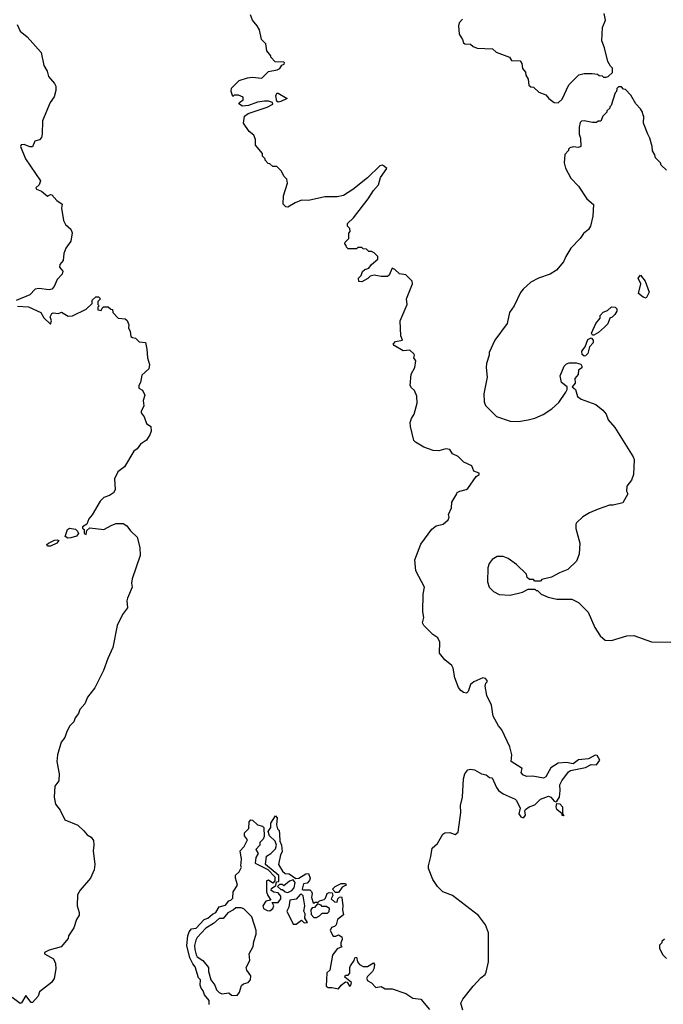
# Model space of a CAD drawing. Extents: x 2239831 to 2395310, y 665973 to 772585.
# Tile 122 of 144: x 2320531 to 2325221, y 735387 to 742559. Entities that reach past the tile are written whole.
import ezdxf

# ---------------------------------------------------------------- set-up
doc = ezdxf.new("R2010")
doc.units = 0

msp = doc.modelspace()

# ---------------------------------------------------------------- linework, layer by layer
at = {"layer": '0CON20XD'}
for points in [[(2323759.5, 735345), (2323745.6, 735395), (2323759.4, 735425), (2323835, 735518), (2323890.5, 735579.5), (2323922.5, 735605), (2323929.5, 735620.5), (2323946.2, 735695), (2323946.1, 735906.1), (2323926.2, 735965), (2323875, 736033.8), (2323685, 736180), (2323615, 736206.8), (2323576.4, 736245), (2323542.1, 736295), (2323510, 736375), (2323508.8, 736395), (2323526, 736464), (2323537.5, 736525), (2323575, 736558.8), (2323615, 736626.2), (2323630, 736635), (2323665, 736638.8), (2323705, 736623.3), (2323725, 736640), (2323745.6, 736785), (2323744.3, 736835), (2323756.9, 736895), (2323765, 737030), (2323773.8, 737065), (2323797.5, 737095), (2323815, 737099.2), (2323846.2, 737095), (2323895, 737064.4), (2323929.2, 737059.2), (2323955, 737038.8), (2323975, 737036.7), (2324004.4, 736965), (2324018.9, 736945), (2324055, 736918.8), (2324141.2, 736881.2), (2324151.2, 736871.2), (2324177.5, 736815), (2324168.8, 736775), (2324182.3, 736752.3), (2324195, 736746.7), (2324205, 736747.5), (2324215.9, 736764.1), (2324212.5, 736795), (2324217.5, 736805), (2324244.5, 736825.5), (2324285, 736840.8), (2324325, 736881.2), (2324385, 736903.8), (2324401.2, 736895), (2324425, 736866), (2324438.8, 736861.2), (2324445, 736866.7), (2324464, 736895), (2324470, 736945), (2324466.2, 736985), (2324481.2, 737015), (2324530, 737080), (2324545, 737090), (2324655, 737112), (2324695, 737133.3), (2324735, 737131.2), (2324757.5, 737165), (2324739.3, 737199.3), (2324725, 737201.2), (2324675, 737173.8), (2324602.7, 737167.3), (2324565, 737138.8), (2324515, 737147.5), (2324455, 737142.9), (2324401.1, 737108.9), (2324365.6, 737044.4), (2324347.1, 737032.9), (2324269.5, 737049.5), (2324225, 737045.8), (2324197.7, 737057.7), (2324186.2, 737075), (2324192.9, 737105), (2324112, 737155), (2324117.1, 737205), (2324102.2, 737262.2), (2324044.3, 737385), (2324019.4, 737415), (2323981.1, 737485), (2323970, 737565), (2323935.8, 737635), (2323922, 737705), (2323927.5, 737725), (2323936.7, 737735), (2323936.2, 737745), (2323925, 737758.8), (2323905, 737763.8), (2323840, 737735), (2323815, 737716.2), (2323799.2, 737665), (2323787, 737653), (2323765, 737657.5), (2323745, 737672.5), (2323729.4, 737695), (2323702, 737765), (2323690, 737835), (2323680, 737855), (2323630, 737895), (2323590, 737945), (2323592.5, 738025), (2323577.5, 738055), (2323540.7, 738080.7), (2323475, 738146), (2323465.6, 738165), (2323476.4, 738203.6), (2323468.5, 738245), (2323472.1, 738375), (2323480, 738425), (2323417.3, 738545), (2323411.1, 738625), (2323455, 738737.5), (2323533.3, 738846.7), (2323565, 738872.9), (2323616.2, 738885), (2323654, 738915), (2323660, 738935), (2323656.2, 738955), (2323676.8, 739003.2), (2323680, 739045), (2323716.1, 739103.9), (2323720, 739115), (2323737.5, 739125), (2323783.8, 739136.2), (2323795.4, 739144.6), (2323858.3, 739231.7), (2323880, 739245), (2323880, 739255), (2323840.7, 739270.7), (2323825, 739310), (2323766.4, 739336.4), (2323725, 739378), (2323685.9, 739395.9), (2323665, 739428.8), (2323637, 739433), (2323585, 739418.8), (2323545, 739421.2), (2323475, 739444), (2323415, 739482.5), (2323404.2, 739494.2), (2323378.8, 739595), (2323376.7, 739625), (2323386.1, 739653.9), (2323406, 739685), (2323428, 739765), (2323425.8, 739815.8), (2323407.5, 739857.5), (2323385, 739877.5), (2323376.7, 739895), (2323383.6, 739976.4), (2323410, 740025), (2323416.7, 740075), (2323402.5, 740095), (2323407.5, 740115), (2323402.5, 740125), (2323375, 740152.5), (2323325, 740147.5), (2323260, 740185), (2323252.5, 740195), (2323270, 740215), (2323320, 740225), (2323307.5, 740255), (2323304.1, 740365.9), (2323353.3, 740485), (2323350, 740525), (2323379.3, 740599.3), (2323392.5, 740635), (2323390, 740655), (2323345, 740700), (2323298.3, 740708.3), (2323265, 740740), (2323245, 740750), (2323222.5, 740697.5), (2323211.7, 740688.3), (2323165, 740687.5), (2323115, 740697.5), (2323085, 740690), (2323067, 740673), (2323025, 740650), (2323001.7, 740651.7), (2323000, 740675), (2323020, 740695), (2323030, 740725), (2323045, 740740), (2323075, 740750), (2323093.6, 740776.4), (2323140, 740815), (2323140, 740835), (2323115, 740860), (2323095, 740870), (2323075, 740870), (2323058.3, 740888.3), (2323035, 740890), (2323025, 740900), (2322995, 740900), (2322985, 740890), (2322925, 740890), (2322911.7, 740901.7), (2322910, 740915), (2322900, 740925), (2322901.7, 740938.3), (2322930, 740965), (2322930, 741005), (2322940, 741015), (2322937, 741037), (2322920, 741055), (2322920, 741075), (2322963.9, 741116.1), (2323071.2, 741255), (2323110, 741315), (2323146.7, 741355), (2323160.8, 741409.2), (2323206.7, 741475), (2323190.5, 741490.5), (2323175, 741500), (2323156.4, 741493.6), (2323065, 741406.7), (2322959.1, 741320.9), (2322891.7, 741278.3), (2322845, 741269.2), (2322755, 741268), (2322635, 741241.2), (2322585, 741243.8), (2322537.5, 741225), (2322485, 741193.3), (2322470, 741195), (2322450, 741215), (2322452.5, 741275), (2322481.7, 741368.3), (2322477, 741397), (2322455, 741420), (2322440, 741455), (2322405, 741490), (2322375, 741490), (2322355, 741510), (2322341.7, 741511.7), (2322320, 741535), (2322320, 741545), (2322300, 741565), (2322300, 741585), (2322250, 741645), (2322250, 741685), (2322237, 741717), (2322203.6, 741743.6), (2322162.5, 741805), (2322170, 741855), (2322195, 741876.2), (2322335, 741921.2), (2322375, 741943.3), (2322373.3, 741955), (2322345, 741965.7), (2322315, 741965.8), (2322265, 741958.8), (2322197.5, 741935), (2322155, 741928.8), (2322127.5, 741945), (2322133.6, 741956.4), (2322160, 741975), (2322160, 741995), (2322125, 742010), (2322095, 742010), (2322085, 742000), (2322072.5, 742035), (2322075, 742060), (2322130, 742115), (2322190, 742135), (2322225, 742140), (2322295, 742132.5), (2322345, 742182.5), (2322407, 742193), (2322426.4, 742203.6), (2322441.7, 742228.3), (2322457.5, 742235), (2322460, 742245), (2322455, 742250), (2322393, 742253), (2322360, 742285), (2322360, 742295), (2322333, 742333), (2322323.6, 742383.6), (2322293.3, 742415), (2322277.5, 742485), (2322262.5, 742515), (2322227.5, 742555), (2322213.6, 742593.6)], [(2323756.7, 742563.3), (2323732.5, 742535), (2323727.5, 742515), (2323733.6, 742453.6), (2323757.5, 742415), (2323765, 742390), (2323775, 742382.5), (2323815, 742380), (2323835, 742362.5), (2323865, 742352.5), (2323977, 742347), (2324003, 742323), (2324100, 742285), (2324115, 742262.5), (2324178.3, 742258.3), (2324189.3, 742239.3), (2324194.1, 742204.1), (2324216.1, 742176.1), (2324220, 742155), (2324236.7, 742125), (2324241.7, 742081.7), (2324255, 742070), (2324275, 742067.5), (2324315, 742030), (2324365, 742012.5), (2324387.5, 741985), (2324425, 741956.7), (2324455, 741952.5), (2324485, 741980), (2324532.5, 742085), (2324605, 742157.5), (2324645, 742167.5), (2324703, 742167), (2324741.7, 742161.7), (2324753, 742153), (2324775, 742150), (2324785, 742140), (2324805, 742140), (2324820, 742145), (2324850, 742175), (2324850, 742205), (2324835, 742220), (2324817.5, 742255), (2324792.5, 742355), (2324772.5, 742405), (2324778.3, 742501.7), (2324800, 742555), (2324790, 742605)], [(2320514.1, 742524.1), (2320534, 742475), (2320585, 742433.3), (2320688.8, 742318.8), (2320707.5, 742225), (2320732, 742185), (2320740, 742145), (2320785.8, 742095), (2320795.8, 742075), (2320795.8, 742044.2), (2320783, 741997), (2320753.2, 741956.8), (2320698.3, 741821.7), (2320695.8, 741725), (2320689.7, 741700.3), (2320675, 741683.8), (2320642.5, 741675), (2320625, 741632.5), (2320605, 741633.3), (2320565, 741650), (2320541.7, 741648.3), (2320537.5, 741635), (2320573.8, 741545), (2320682.5, 741385), (2320673.6, 741356.4), (2320650, 741335), (2320653.3, 741325), (2320690.5, 741310.5), (2320735, 741272.5), (2320755, 741286.7), (2320765, 741282.5), (2320800.7, 741240.7), (2320840, 741215), (2320836.7, 741185), (2320851.2, 741095), (2320865, 741067.5), (2320905, 741032.5), (2320913.6, 741006.4), (2320903.3, 740945), (2320866.7, 740895), (2320852, 740855), (2320847.5, 740805), (2320823.3, 740775), (2320822.5, 740755), (2320846.4, 740726.4), (2320841.2, 740705), (2320804.2, 740665.8), (2320782.5, 740615), (2320765, 740597.1), (2320745, 740591.5), (2320670.5, 740600.5), (2320644.3, 740595.7), (2320605, 740554.3), (2320505, 740514.4)], [(2325245, 741462.5), (2325205, 741500), (2325200, 741515), (2325163, 741553), (2325160, 741575), (2325143, 741603), (2325140, 741635), (2325122.5, 741695), (2325107.5, 741725), (2325077.5, 741805), (2325080, 741855), (2325073, 741863), (2325070, 741885), (2325055, 741910), (2325020, 741945), (2324985, 742010), (2324945, 742050), (2324931.7, 742051.7), (2324915, 742070), (2324895, 742070), (2324881.7, 742058.3), (2324880, 742035), (2324870, 742025), (2324840, 741935), (2324830, 741925), (2324830, 741915), (2324810, 741895), (2324810, 741885), (2324780, 741855), (2324765, 741820), (2324745, 741820), (2324735, 741810), (2324705, 741810), (2324645, 741822.5), (2324625, 741820), (2324615, 741810), (2324607.5, 741775), (2324607.5, 741725), (2324617.5, 741695), (2324620, 741635), (2324601.7, 741628.3), (2324565, 741632.5), (2324540, 741625), (2324530, 741615), (2324530, 741605), (2324503, 741577), (2324497.5, 741515), (2324508.3, 741478.3), (2324547.5, 741405), (2324602.5, 741345), (2324664.1, 741254.1), (2324711.7, 741211.7), (2324707, 741127), (2324691.2, 741055), (2324675, 741030), (2324638.3, 741001.7), (2324613.9, 740966.1), (2324546.7, 740895), (2324510, 740835), (2324493.3, 740795), (2324443.3, 740735), (2324397.5, 740705), (2324312.5, 740675), (2324255, 740646.2), (2324200, 740595), (2324179.3, 740570.7), (2324133.3, 740475), (2324100, 740425), (2324082.5, 740345), (2323992.5, 740225), (2323952.5, 740135), (2323952.5, 740115), (2323933.3, 740055), (2323930, 740025), (2323936.2, 739955), (2323913.6, 739833.6), (2323916.2, 739775), (2323925, 739747.5), (2324005, 739667.5), (2324104.1, 739634.1), (2324165, 739632), (2324235, 739643.8), (2324285, 739656.2), (2324345, 739683.8), (2324407.5, 739725), (2324459.3, 739770.7), (2324510, 739845), (2324520, 739865), (2324520, 739885), (2324480, 739915), (2324470, 739965), (2324497.5, 740035), (2324515, 740052.5), (2324535, 740060), (2324585, 740060), (2324618.8, 740048.8), (2324627.5, 740035), (2324626.4, 740023.6), (2324603.8, 740006.2), (2324601.2, 739975), (2324576.7, 739945), (2324577.7, 739912.3), (2324557.5, 739885), (2324580, 739865), (2324594.5, 739814.5), (2324622.5, 739795), (2324730, 739755), (2324780, 739715), (2324803.8, 739685), (2324820, 739645), (2324867.1, 739587.1), (2325001.2, 739375), (2325008, 739355), (2325003.6, 739246.4), (2324990, 739205), (2324955, 739160), (2324953.3, 739125), (2324962.5, 739105), (2324925, 739040), (2324855, 739022.5), (2324828.3, 739021.7), (2324745, 738992.5), (2324683.9, 738966.1), (2324635, 738936.7), (2324587.5, 738895), (2324582.5, 738885), (2324583.6, 738853.6), (2324613.3, 738745), (2324606.7, 738665), (2324587.5, 738615), (2324525, 738553.3), (2324465, 738530), (2324405, 738497.5), (2324335, 738480), (2324325, 738470), (2324285, 738470), (2324275, 738480), (2324245, 738480), (2324230, 738495), (2324225, 738520), (2324150.7, 738590.7), (2324090, 738635), (2324055, 738647.5), (2324010.7, 738649.3), (2323973.6, 738626.4), (2323953, 738597), (2323942.5, 738565), (2323940, 738465), (2323952.5, 738425), (2323983.6, 738393.6), (2324025, 738372.5), (2324105, 738367.5), (2324195, 738390), (2324235, 738410), (2324285, 738410), (2324295, 738400), (2324305, 738400), (2324330, 738375), (2324383, 738353), (2324445, 738337.5), (2324555, 738337.5), (2324603, 738313), (2324673, 738243), (2324721.7, 738131.7), (2324760.7, 738070.7), (2324798.3, 738038.3), (2324843, 738037), (2324955, 738070), (2325005, 738073.3), (2325135, 738026.7), (2325275, 738024.3)], [(2322415, 741957.5), (2322403.8, 741965), (2322398, 742005), (2322405, 742022.5), (2322415, 742023.3), (2322480, 741985), (2322435, 741962.5), (2322415, 741957.5)], [(2325095, 740530), (2325075, 740536.7), (2325040, 740565), (2325057.5, 740635), (2325037.5, 740675), (2325055, 740697.5), (2325087.5, 740655), (2325116.7, 740575), (2325095, 740530)], [(2320515, 740471.1), (2320595, 740466.9), (2320685.8, 740425.8), (2320708.3, 740388.3), (2320755, 740340), (2320762.5, 740365), (2320753.8, 740395), (2320765, 740417.5), (2320775, 740422.5), (2320815, 740417.5), (2320835, 740427.5), (2320885, 740400), (2320915, 740402.5), (2321015, 740450), (2321058.3, 740491.7), (2321060, 740515), (2321085, 740540), (2321105, 740540), (2321120, 740525), (2321100, 740505), (2321100, 740485), (2321110, 740475), (2321100, 740465), (2321100, 740445), (2321125, 740440), (2321131.7, 740458.3), (2321143, 740467), (2321177, 740467), (2321195, 740450), (2321208.3, 740448.3), (2321210, 740425), (2321250, 740385), (2321299.3, 740379.3), (2321315, 740367.5), (2321326.7, 740335), (2321323.6, 740313.6), (2321337, 740287), (2321341.7, 740251.7), (2321353, 740243), (2321375, 740240), (2321403, 740213), (2321447, 740207), (2321458.3, 740158.3), (2321462.5, 740095), (2321476.1, 740046.1), (2321472.5, 740015), (2321420.5, 739969.5), (2321412.5, 739915), (2321400, 739895), (2321400, 739875), (2321425, 739860), (2321443.3, 739825), (2321431.2, 739785), (2321436.2, 739745), (2321416.7, 739705), (2321416.7, 739695), (2321438, 739665), (2321455, 739617.5), (2321486.7, 739595), (2321489.5, 739560.5), (2321478.8, 739535), (2321455, 739496.7), (2321412, 739468), (2321387.7, 739432.3), (2321363.3, 739415), (2321295, 739302.5), (2321247.5, 739265), (2321222.5, 739215), (2321226.2, 739135), (2321215, 739112.5), (2321186.7, 739093.3), (2321145, 739077.5), (2321118.3, 739051.7), (2321058.8, 738951.2), (2321035, 738922.5), (2321020, 738885), (2320990, 738865), (2320990, 738855), (2321000, 738845), (2321000, 738815), (2321015, 738810), (2321021.7, 738838.3), (2321043, 738857), (2321145, 738846.2), (2321202, 738878), (2321235, 738887.8), (2321285, 738888), (2321311.7, 738871.7), (2321337.5, 738835), (2321388.3, 738788.3), (2321407.5, 738715), (2321408.8, 738655), (2321352, 738485), (2321346.2, 738455), (2321350, 738425), (2321316.2, 738345), (2321311.2, 738325), (2321317.5, 738275), (2321279.2, 738225), (2321242, 738145), (2321209.2, 737985), (2321172.5, 737905), (2321142.7, 737817.3), (2321078.3, 737691.7), (2321025, 737623.3), (2321005.7, 737574.3), (2320970, 737535), (2320960, 737505), (2320935, 737472.5), (2320926.7, 737445), (2320895.9, 737414.1), (2320873.8, 737375), (2320860.7, 737329.3), (2320833.3, 737295), (2320806.2, 737205), (2320802.5, 737155), (2320818, 737065), (2320816.2, 737015), (2320787.5, 736975), (2320782.5, 736895), (2320792.5, 736845), (2320825, 736800), (2320860.5, 736730.5), (2320955, 736692.5), (2320999.2, 736649.2)], [(2324715, 740260), (2324705, 740260), (2324697.5, 740275), (2324730, 740345), (2324760, 740385), (2324760, 740405), (2324781.7, 740428.3), (2324815, 740440), (2324843, 740467), (2324870, 740465), (2324881.7, 740451.7), (2324882.5, 740435), (2324868.8, 740411.2), (2324848.8, 740391.2), (2324830, 740385), (2324816.7, 740343.3), (2324792, 740318), (2324749.3, 740280.7), (2324715, 740260)], [(2324645, 740108.8), (2324630.3, 740120.3), (2324628.1, 740145), (2324652, 740175), (2324671.4, 740228.6), (2324695, 740242.5), (2324710, 740225), (2324710, 740205), (2324683.3, 740175), (2324671.7, 740128.3), (2324655, 740110), (2324645, 740108.8)], [(2320883.2, 738783.2), (2320862.5, 738795), (2320879.2, 738845), (2320895, 738855.8), (2320937.5, 738847.5), (2320953.6, 738833.6), (2320960, 738815), (2320944.2, 738795.8), (2320905, 738784.4), (2320883.2, 738783.2)], [(2320755, 738724.5), (2320733.3, 738725), (2320730, 738735), (2320740, 738745), (2320785, 738767.5), (2320805, 738770.8), (2320816.1, 738766.1), (2320802, 738745), (2320755, 738724.5)], [(2324495, 736760), (2324485, 736762.5), (2324483, 736773), (2324445.8, 736805), (2324440.6, 736825), (2324445, 736850), (2324467, 736847), (2324485.6, 736825.6), (2324486.7, 736776.7), (2324495, 736760)], [(2321912.5, 735385), (2321911.2, 735415), (2321876.7, 735455), (2321868.8, 735485), (2321853.3, 735505), (2321846.7, 735525), (2321847.5, 735565), (2321835, 735580), (2321810.7, 735660.7), (2321791.7, 735681.7), (2321770, 735725), (2321748.8, 735815), (2321756.7, 735885), (2321766.4, 735913.6), (2321783.6, 735936.4), (2321818.3, 735941.7), (2321875, 736003.3), (2321902.5, 736015), (2321935, 736042.5), (2321960, 736055), (2321985, 736097.5), (2322030.7, 736109.3), (2322055, 736140), (2322070, 736145), (2322085, 736160), (2322087.5, 736205), (2322117.5, 736255), (2322111.7, 736281.7), (2322102.5, 736305), (2322103, 736327), (2322129.3, 736350.7), (2322147.5, 736385), (2322143.3, 736395), (2322147, 736443), (2322136.7, 736505), (2322166.7, 736535), (2322190, 736585), (2322170, 736615), (2322170, 736635), (2322201.7, 736668.3), (2322203, 736717), (2322215, 736730), (2322227, 736727), (2322263, 736693), (2322300, 736685), (2322310, 736675), (2322311.7, 736608.3), (2322305, 736590), (2322280, 736565), (2322280, 736545), (2322252.5, 736515), (2322270, 736485), (2322253, 736457), (2322247.5, 736415), (2322338.3, 736368.3), (2322390, 736315), (2322390, 736285), (2322375, 736270), (2322345, 736290), (2322330, 736285), (2322330, 736205), (2322338.3, 736178.3), (2322360, 736145), (2322325, 736137.5), (2322302.5, 736105), (2322307.5, 736085), (2322335, 736070), (2322355, 736067.5), (2322376.4, 736083.6), (2322382.5, 736105), (2322371.7, 736128.3), (2322415, 736127.5), (2322433.3, 736155), (2322433.6, 736173.6), (2322415, 736197.5), (2322383.6, 736203.6), (2322362.5, 736215), (2322365, 736230), (2322398.3, 736251.7), (2322401.7, 736278.3), (2322418.3, 736281.7), (2322420, 736325), (2322322.5, 736405), (2322330, 736465), (2322360, 736485), (2322395, 736520), (2322402.5, 736545), (2322392.5, 736575), (2322352.5, 736615), (2322342.5, 736645), (2322360, 736675), (2322360, 736705), (2322395, 736760), (2322407.5, 736745), (2322402.5, 736695), (2322410, 736665), (2322421.7, 736651.7), (2322423.3, 736625), (2322426.7, 736575), (2322438.8, 736545), (2322443.6, 736496.4), (2322431.2, 736475), (2322417.5, 736405), (2322446.7, 736356.7), (2322465, 736340), (2322495.9, 736335.9), (2322543, 736303), (2322565, 736306.2), (2322615, 736336.7), (2322635, 736340), (2322646.7, 736305), (2322642.5, 736287.5), (2322625, 736270), (2322600, 736265), (2322590, 736225), (2322595, 736220), (2322645, 736220), (2322658.3, 736208.3), (2322662.5, 736195), (2322657.5, 736165), (2322670, 736125), (2322675, 736120), (2322685, 736130), (2322705, 736130), (2322715, 736140), (2322750, 736150), (2322760, 736160), (2322772.5, 736195), (2322785, 736200), (2322808.3, 736198.3), (2322811.7, 736178.3), (2322800, 736155), (2322825, 736132.5), (2322845, 736130), (2322850, 736155), (2322861.7, 736168.3), (2322875, 736170), (2322877.5, 736165), (2322886.7, 736105), (2322882.5, 736075), (2322891.7, 736038.3), (2322847.5, 736005), (2322837.5, 735965), (2322826.2, 735953.8), (2322803.8, 735946.2), (2322792.5, 735925), (2322815, 735882.5), (2322835, 735882.5), (2322855, 735892.5), (2322878.3, 735878.3), (2322881.7, 735858.3), (2322870, 735835), (2322870, 735815), (2322877.5, 735805), (2322845, 735790), (2322810, 735745), (2322790, 735635), (2322770, 735615), (2322765, 735520), (2322778.3, 735508.3), (2322805, 735510), (2322855, 735500), (2322873.6, 735526.4), (2322905, 735550), (2322918.3, 735548.3), (2322935, 735520), (2322945, 735522.5), (2322950, 735545), (2322900, 735585), (2322905, 735600), (2322925, 735600), (2322937, 735613), (2322936.7, 735655), (2322942, 735668), (2322967.5, 735705), (2322972.5, 735725), (2322985, 735730), (2322992.5, 735695), (2323006.7, 735676.7), (2323035, 735662.5), (2323065, 735662.5), (2323108.3, 735688.3), (2323116.7, 735676.7), (2323112.5, 735645), (2323102.5, 735625), (2323065, 735590), (2323057.5, 735575), (2323067, 735557), (2323095, 735542.5), (2323125, 735510), (2323165, 735515.7), (2323195, 735498.8), (2323245, 735499.2), (2323345, 735465.8), (2323395, 735432.5), (2323455, 735423.8), (2323518.3, 735348.3)], [(2320999.2, 736649.2), (2321022.3, 736622.3), (2321053, 736603), (2321069.3, 736579.3), (2321072.5, 736545), (2321067.5, 736505), (2321078.8, 736405), (2321074, 736365), (2321046.2, 736305), (2320970.9, 736219.1), (2320952.5, 736185), (2320949.2, 736105), (2320963.8, 736055), (2320963.8, 736035), (2320944, 736005), (2320925.9, 735944.1), (2320887.5, 735885), (2320883.3, 735865), (2320834.1, 735805.9), (2320745, 735782), (2320712.5, 735765), (2320712.5, 735755), (2320777.7, 735717.7), (2320793.3, 735685), (2320793.8, 735645), (2320783.3, 735575), (2320763.3, 735545), (2320675, 735477.5), (2320666.7, 735445), (2320625, 735400), (2320615, 735400), (2320575, 735450), (2320545, 735397.5), (2320535, 735393.3), (2320475.9, 735435.9)], [(2322485, 736201.2), (2322515, 736216.7), (2322530, 736235), (2322538.8, 736275), (2322525, 736292.5), (2322496.4, 736283.6), (2322455, 736250), (2322445, 736260), (2322425, 736260), (2322410, 736245), (2322433, 736223), (2322445, 736222.5), (2322466.4, 736206.4), (2322485, 736201.2)], [(2322855, 736200), (2322831.7, 736201.7), (2322810, 736225), (2322830, 736245), (2322873, 736267), (2322905, 736267.5), (2322910, 736255), (2322880.7, 736239.3), (2322855, 736200)], [(2322545, 735970), (2322585, 736000), (2322605, 735980), (2322627.5, 735982.5), (2322610, 736015), (2322612.5, 736045), (2322602.5, 736065), (2322610, 736105), (2322596.4, 736176.4), (2322585, 736190), (2322575, 736187.5), (2322545, 736152.5), (2322500, 736145), (2322492.5, 736095), (2322477.5, 736065), (2322525, 735970), (2322545, 735970)], [(2322115, 735450), (2322132.5, 735475), (2322147, 735523), (2322163, 735537), (2322195, 735546.7), (2322213.9, 735566.1), (2322216, 735595), (2322186.7, 735635), (2322182.5, 735655), (2322208.8, 735705), (2322204, 735755), (2322232.3, 735807.7), (2322236.7, 735845), (2322253.6, 735896.4), (2322253.3, 735925), (2322222.7, 736022.7), (2322165, 736082.5), (2322145, 736090), (2322105, 736090), (2322090, 736075), (2322046.7, 736053.3), (2322015, 736012.5), (2321985, 736012.5), (2321942.5, 735975), (2321888.3, 735941.7), (2321825, 735872.5), (2321813.8, 735855), (2321806, 735815), (2321806.2, 735785), (2321816.1, 735746.1), (2321825, 735733.3), (2321866.2, 735706.2), (2321906.7, 735655), (2321906.7, 735625), (2321923.3, 735565), (2321953.3, 735525), (2321965, 735492.5), (2321985, 735472.5), (2322005, 735463.3), (2322055, 735471.2), (2322075, 735452.5), (2322115, 735450)], [(2322695, 736020), (2322715, 736030), (2322735, 736050), (2322775, 736050), (2322787, 736063), (2322787.5, 736085), (2322765, 736100), (2322735, 736100), (2322728.3, 736108.3), (2322701.7, 736118.3), (2322678.3, 736091.7), (2322661.7, 736088.3), (2322652.5, 736075), (2322655, 736040), (2322675, 736020), (2322695, 736020)], [(2325228.3, 735861.7), (2325210, 735845), (2325210, 735835), (2325193, 735817), (2325192.5, 735795), (2325215, 735750), (2325245, 735720)]]:
    msp.add_lwpolyline(points, dxfattribs=at)

doc.saveas('drawing.dxf')
